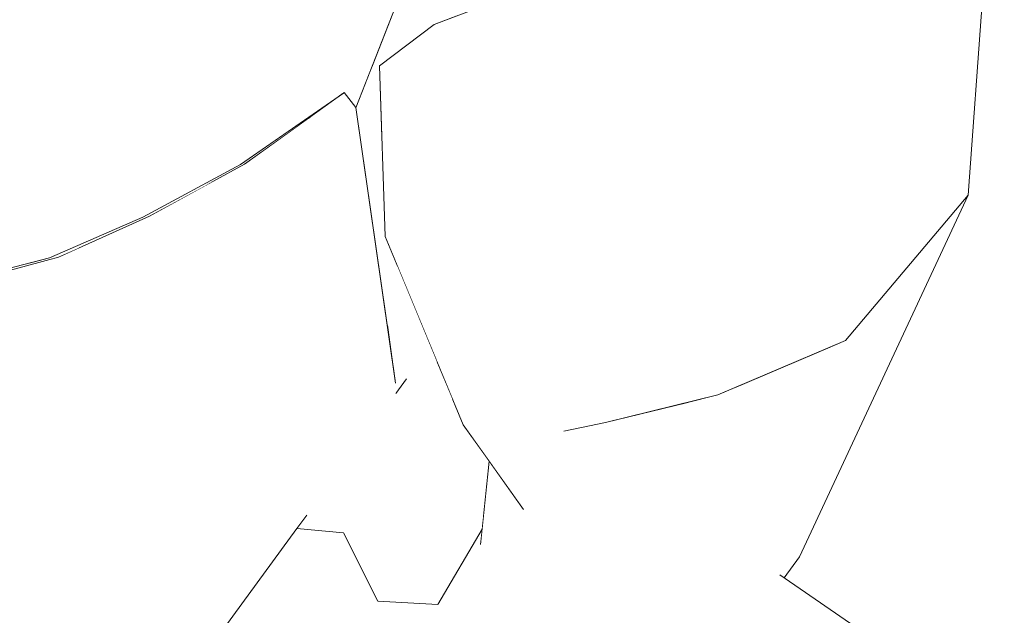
# Model space of a CAD drawing. Header units: millimetres. Extents: x 0 to 650, y -1 to 707.
# Tile 198 of 256: x 526.649 to 527.725, y 351.087 to 351.738. Entities that reach past the tile are written whole.
import ezdxf
from ezdxf.xclip import XClip

# ---------------------------------------------------------------- set-up
doc = ezdxf.new("R2010")
doc.units = ezdxf.units.MM
doc.header["$MEASUREMENT"] = 0
doc.header["$XCLIPFRAME"] = 0
doc.linetypes.add('Wipeout_Contour', pattern=[1000, 0, -1000])
doc.layers.add('Interior - Mobiliário .ARQ', color=7, linetype='Continuous')

# ---------------------------------------------------------------- blocks, each defined once
blk = doc.blocks.new('Desenho_2_2', base_point=(960.5741, 336.178))
at = {"color": 254, "linetype": 'Wipeout_Contour', "lineweight": 0, "ltscale": 1900.408585}
blk.add_wipeout([(526.7202, 351.7244), (526.7633, 351.8349), (526.6719, 351.8456)], dxfattribs=at).dxf.layer = 'Interior - Mobiliário .ARQ'
at = {"color": 254, "linetype": 'Wipeout_Contour', "lineweight": 0, "ltscale": 1899.957673}
blk.add_wipeout([(526.8948, 351.5797), (526.791, 351.5229), (526.8659, 351.3036)], dxfattribs=at).dxf.layer = 'Interior - Mobiliário .ARQ'
at = {"color": 254, "linetype": 'Wipeout_Contour', "lineweight": 0, "ltscale": 1900.420059}
blk.add_wipeout([(527.168, 351.5463), (527.2438, 351.288), (527.2891, 351.2974)], dxfattribs=at).dxf.layer = 'Interior - Mobiliário .ARQ'
at = {"color": 254, "linetype": 'Wipeout_Contour', "lineweight": 0, "ltscale": 1899.647649}
blk.add_wipeout([(526.6916, 351.4781), (526.577, 351.4469), (526.6139, 351.2776)], dxfattribs=at).dxf.layer = 'Interior - Mobiliário .ARQ'
at = {"color": 254, "linetype": 'Wipeout_Contour', "lineweight": 0, "ltscale": 2533.405071}
blk.add_wipeout([(527.0618, 351.4686), (527.0733, 351.3765), (527.1019, 351.3472), (527.1049, 351.3647)], dxfattribs=at).dxf.layer = 'Interior - Mobiliário .ARQ'
at = {"color": 254, "linetype": 'Wipeout_Contour', "lineweight": 0, "ltscale": 2535.485248}
blk.add_wipeout([(527.5513, 351.387), (527.5317, 351.3787), (527.5386, 351.3646), (527.5531, 351.3891)], dxfattribs=at).dxf.layer = 'Interior - Mobiliário .ARQ'
at = {"color": 254, "linetype": 'Wipeout_Contour', "lineweight": 0, "ltscale": 1900.266618}
blk.add_wipeout([(527.0324, 351.2723), (526.9991, 351.2809), (526.9737, 351.2021)], dxfattribs=at).dxf.layer = 'Interior - Mobiliário .ARQ'
at = {"color": 254, "linetype": 'Wipeout_Contour', "lineweight": 0, "ltscale": 1900.965554}
blk.add_wipeout([(527.289, 351.2156), (527.4638, 351.2786), (527.4181, 351.2692)], dxfattribs=at).dxf.layer = 'Interior - Mobiliário .ARQ'
at = {"color": 254, "linetype": 'Wipeout_Contour', "lineweight": 0, "ltscale": 2534.274661}
blk.add_wipeout([(527.1528, 351.1641), (527.1595, 351.112), (527.1998, 351.2024), (527.1622, 351.2552)], dxfattribs=at).dxf.layer = 'Interior - Mobiliário .ARQ'
at = {"color": 254, "linetype": 'Wipeout_Contour', "lineweight": 0, "ltscale": 1900.236791}
blk.add_wipeout([(526.7202, 351.7244), (526.7953, 351.7849), (526.7633, 351.8349)], dxfattribs=at).dxf.layer = 'Interior - Mobiliário .ARQ'
at = {"color": 254, "linetype": 'Wipeout_Contour', "lineweight": 0, "ltscale": 1900.983772}
blk.add_wipeout([(527.0425, 351.6872), (527.0484, 351.5008), (527.168, 351.5463)], dxfattribs=at).dxf.layer = 'Interior - Mobiliário .ARQ'
at = {"color": 254, "linetype": 'Wipeout_Contour', "lineweight": 0, "ltscale": 1899.423362}
blk.add_wipeout([(526.6916, 351.4781), (526.6139, 351.2776), (526.8659, 351.3036)], dxfattribs=at).dxf.layer = 'Interior - Mobiliário .ARQ'
at = {"color": 254, "linetype": 'Wipeout_Contour', "lineweight": 0, "ltscale": 3169.458074}
blk.add_wipeout([(527.3794, 351.3195), (527.4181, 351.2692), (527.5386, 351.3646), (527.4291, 351.3349), (527.4119, 351.3275)], dxfattribs=at).dxf.layer = 'Interior - Mobiliário .ARQ'
at = {"color": 254, "linetype": 'Wipeout_Contour', "lineweight": 0, "ltscale": 5067.619813}
blk.add_wipeout([(527.1089, 351.2637), (527.1135, 351.2443), (527.1212, 351.2165), (527.1387, 351.2017), (527.1559, 351.1939), (527.1622, 351.2552), (527.1339, 351.295), (527.1216, 351.3245)], dxfattribs=at).dxf.layer = 'Interior - Mobiliário .ARQ'
at = {"color": 254, "linetype": 'Wipeout_Contour', "lineweight": 0, "ltscale": 1900.159344}
blk.add_wipeout([(526.6105, 351.8061), (526.6172, 351.6968), (526.7202, 351.7244)], dxfattribs=at).dxf.layer = 'Interior - Mobiliário .ARQ'
at = {"color": 254, "linetype": 'Wipeout_Contour', "lineweight": 0, "ltscale": 1900.897783}
blk.add_wipeout([(527.168, 351.5463), (527.1448, 351.704), (527.0425, 351.6872)], dxfattribs=at).dxf.layer = 'Interior - Mobiliário .ARQ'
at = {"color": 254, "linetype": 'Wipeout_Contour', "lineweight": 0, "ltscale": 1899.858006}
blk.add_wipeout([(526.8659, 351.3036), (526.791, 351.5229), (526.6916, 351.4781)], dxfattribs=at).dxf.layer = 'Interior - Mobiliário .ARQ'
at = {"color": 254, "linetype": 'Wipeout_Contour', "lineweight": 0, "ltscale": 2534.982822}
blk.add_wipeout([(527.4291, 351.3349), (527.5386, 351.3646), (527.5317, 351.3787), (527.4661, 351.3506)], dxfattribs=at).dxf.layer = 'Interior - Mobiliário .ARQ'
at = {"color": 254, "linetype": 'Wipeout_Contour', "lineweight": 0, "ltscale": 3168.361539}
blk.add_wipeout([(527.1037, 351.3426), (527.1074, 351.3275), (527.1089, 351.2637), (527.1216, 351.3245), (527.1049, 351.3647)], dxfattribs=at).dxf.layer = 'Interior - Mobiliário .ARQ'
at = {"color": 254, "linetype": 'Wipeout_Contour', "lineweight": 0, "ltscale": 1901.124704}
blk.add_wipeout([(527.4181, 351.2692), (527.2438, 351.288), (527.289, 351.2156)], dxfattribs=at).dxf.layer = 'Interior - Mobiliário .ARQ'
at = {"color": 254, "linetype": 'Wipeout_Contour', "lineweight": 0, "ltscale": 4435.523741}
blk.add_wipeout([(527.1232, 351.9137), (527.0345, 351.6874), (527.0453, 351.6007), (527.0425, 351.6872), (527.1022, 351.7325), (527.1265, 351.7417), (527.1394, 351.967)], dxfattribs=at).dxf.layer = 'Interior - Mobiliário .ARQ'
at = {"color": 254, "linetype": 'Wipeout_Contour', "lineweight": 0, "ltscale": 1900.106835}
blk.add_wipeout([(526.6105, 351.8061), (526.7202, 351.7244), (526.6719, 351.8456)], dxfattribs=at).dxf.layer = 'Interior - Mobiliário .ARQ'
at = {"color": 254, "linetype": 'Wipeout_Contour', "lineweight": 0, "ltscale": 2532.607599}
blk.add_wipeout([(526.6499, 351.4691), (526.6916, 351.4781), (526.7158, 351.489), (526.6819, 351.4775)], dxfattribs=at).dxf.layer = 'Interior - Mobiliário .ARQ'
at = {"color": 254, "linetype": 'Wipeout_Contour', "lineweight": 0, "ltscale": 2534.450988}
blk.add_wipeout([(527.2438, 351.288), (527.4181, 351.2692), (527.3794, 351.3195), (527.2891, 351.2974)], dxfattribs=at).dxf.layer = 'Interior - Mobiliário .ARQ'
at = {"color": 254, "linetype": 'Wipeout_Contour', "lineweight": 0, "ltscale": 5067.362784}
blk.add_wipeout([(527.0165, 351.6416), (527.0506, 351.4044), (527.0578, 351.3969), (527.0733, 351.3765), (527.0618, 351.4686), (527.0484, 351.5008), (527.0453, 351.6007), (527.0345, 351.6874)], dxfattribs=at).dxf.layer = 'Interior - Mobiliário .ARQ'
at = {"color": 254, "linetype": 'Wipeout_Contour', "lineweight": 0, "ltscale": 1901.45398}
blk.add_wipeout([(527.5845, 351.3739), (527.5386, 351.3646), (527.4181, 351.2692)], dxfattribs=at).dxf.layer = 'Interior - Mobiliário .ARQ'
at = {"color": 254, "linetype": 'Wipeout_Contour', "lineweight": 0, "ltscale": 1900.349245}
blk.add_wipeout([(527.1339, 351.295), (527.1998, 351.2024), (527.289, 351.2156)], dxfattribs=at).dxf.layer = 'Interior - Mobiliário .ARQ'
at = {"color": 254, "linetype": 'Wipeout_Contour', "lineweight": 0, "ltscale": 1901.518674}
blk.add_wipeout([(527.0425, 351.6872), (527.2413, 351.7336), (527.1022, 351.7325)], dxfattribs=at).dxf.layer = 'Interior - Mobiliário .ARQ'
at = {"color": 254, "linetype": 'Wipeout_Contour', "lineweight": 0, "ltscale": 1901.263397}
blk.add_wipeout([(527.4181, 351.2692), (527.4638, 351.2786), (527.5845, 351.3739)], dxfattribs=at).dxf.layer = 'Interior - Mobiliário .ARQ'
at = {"color": 254, "linetype": 'Wipeout_Contour', "lineweight": 0, "ltscale": 1900.623125}
blk.add_wipeout([(527.289, 351.2156), (527.2438, 351.288), (527.1339, 351.295)], dxfattribs=at).dxf.layer = 'Interior - Mobiliário .ARQ'
at = {"color": 254, "linetype": 'Wipeout_Contour', "lineweight": 0, "ltscale": 1901.018834}
blk.add_wipeout([(527.0425, 351.6872), (527.1448, 351.704), (527.2413, 351.7336)], dxfattribs=at).dxf.layer = 'Interior - Mobiliário .ARQ'
at = {"color": 254, "linetype": 'Wipeout_Contour', "lineweight": 0, "ltscale": 1901.903596}
blk.add_wipeout([(527.5386, 351.3646), (527.6854, 351.5459), (527.5531, 351.3891)], dxfattribs=at).dxf.layer = 'Interior - Mobiliário .ARQ'
at = {"color": 254, "linetype": 'Wipeout_Contour', "lineweight": 0, "ltscale": 1900.874131}
blk.add_wipeout([(527.168, 351.5463), (527.2743, 351.5907), (527.2413, 351.7336)], dxfattribs=at).dxf.layer = 'Interior - Mobiliário .ARQ'
at = {"color": 254, "linetype": 'Wipeout_Contour', "lineweight": 0, "ltscale": 1901.696762}
blk.add_wipeout([(527.5386, 351.3646), (527.5845, 351.3739), (527.6854, 351.5459)], dxfattribs=at).dxf.layer = 'Interior - Mobiliário .ARQ'
at = {"color": 254, "linetype": 'Wipeout_Contour', "lineweight": 0, "ltscale": 1901.538748}
blk.add_wipeout([(527.2413, 351.7336), (527.1448, 351.704), (527.168, 351.5463)], dxfattribs=at).dxf.layer = 'Interior - Mobiliário .ARQ'
at = {"color": 254, "linetype": 'Wipeout_Contour', "lineweight": 0, "ltscale": 1901.746268}
blk.add_wipeout([(527.4359, 351.6637), (527.2413, 351.7336), (527.2743, 351.5907)], dxfattribs=at).dxf.layer = 'Interior - Mobiliário .ARQ'
at = {"color": 254, "linetype": 'Wipeout_Contour', "lineweight": 0, "ltscale": 1900.736092}
blk.add_wipeout([(527.4119, 351.3275), (527.168, 351.5463), (527.2891, 351.2974)], dxfattribs=at).dxf.layer = 'Interior - Mobiliário .ARQ'
at = {"color": 254, "linetype": 'Wipeout_Contour', "lineweight": 0, "ltscale": 1901.518245}
blk.add_wipeout([(527.2413, 351.7336), (527.4359, 351.6637), (527.3889, 351.7752)], dxfattribs=at).dxf.layer = 'Interior - Mobiliário .ARQ'
at = {"color": 254, "linetype": 'Wipeout_Contour', "lineweight": 0, "ltscale": 1901.331141}
blk.add_wipeout([(527.2743, 351.5907), (527.168, 351.5463), (527.4119, 351.3275)], dxfattribs=at).dxf.layer = 'Interior - Mobiliário .ARQ'
at = {"color": 254, "linetype": 'Wipeout_Contour', "lineweight": 0, "ltscale": 1902.308401}
blk.add_wipeout([(527.58, 351.7483), (527.3889, 351.7752), (527.4359, 351.6637)], dxfattribs=at).dxf.layer = 'Interior - Mobiliário .ARQ'
at = {"color": 254, "linetype": 'Wipeout_Contour', "lineweight": 0, "ltscale": 1900.786788}
blk.add_wipeout([(527.1022, 351.7325), (527.2413, 351.7336), (527.2091, 351.773)], dxfattribs=at).dxf.layer = 'Interior - Mobiliário .ARQ'
at = {"color": 254, "linetype": 'Wipeout_Contour', "lineweight": 0, "ltscale": 1900.780754}
blk.add_wipeout([(527.0484, 351.5008), (527.2438, 351.288), (527.168, 351.5463)], dxfattribs=at).dxf.layer = 'Interior - Mobiliário .ARQ'
at = {"color": 254, "linetype": 'Wipeout_Contour', "lineweight": 0, "ltscale": 1902.050127}
blk.add_wipeout([(527.3889, 351.7752), (527.2091, 351.773), (527.2413, 351.7336)], dxfattribs=at).dxf.layer = 'Interior - Mobiliário .ARQ'
at = {"color": 254, "linetype": 'Wipeout_Contour', "lineweight": 0, "ltscale": 1901.593462}
blk.add_wipeout([(527.4359, 351.6637), (527.4119, 351.3275), (527.5513, 351.387)], dxfattribs=at).dxf.layer = 'Interior - Mobiliário .ARQ'
at = {"color": 254, "linetype": 'Wipeout_Contour', "lineweight": 0, "ltscale": 1900.319808}
blk.add_wipeout([(527.2438, 351.288), (527.0484, 351.5008), (527.1339, 351.295)], dxfattribs=at).dxf.layer = 'Interior - Mobiliário .ARQ'
at = {"layer": 'Interior - Mobiliário .ARQ', "color": 7, "linetype": 'Continuous', "lineweight": 0}
blk.add_line((527.2438, 351.288), (527.2891, 351.2974), dxfattribs=at)
at = {"color": 254, "linetype": 'Wipeout_Contour', "lineweight": 0, "ltscale": 1902.219924}
blk.add_wipeout([(527.5513, 351.387), (527.6854, 351.5459), (527.58, 351.7483)], dxfattribs=at).dxf.layer = 'Interior - Mobiliário .ARQ'
at = {"color": 254, "linetype": 'Wipeout_Contour', "lineweight": 0, "ltscale": 2533.54146}
blk.add_wipeout([(527.0039, 351.6579), (526.9991, 351.2809), (527.0324, 351.2723), (527.0607, 351.3234)], dxfattribs=at).dxf.layer = 'Interior - Mobiliário .ARQ'
at = {"color": 254, "linetype": 'Wipeout_Contour', "lineweight": 0, "ltscale": 1901.246549}
blk.add_wipeout([(527.4359, 351.6637), (527.2743, 351.5907), (527.4119, 351.3275)], dxfattribs=at).dxf.layer = 'Interior - Mobiliário .ARQ'
at = {"layer": 'Interior - Mobiliário .ARQ', "color": 7, "linetype": 'Continuous', "lineweight": 0}
blk.add_line((527.2891, 351.2974), (527.4119, 351.3275), dxfattribs=at)
at = {"color": 254, "linetype": 'Wipeout_Contour', "lineweight": 0, "ltscale": 1901.770002}
blk.add_wipeout([(527.4359, 351.6637), (527.5513, 351.387), (527.58, 351.7483)], dxfattribs=at).dxf.layer = 'Interior - Mobiliário .ARQ'
at = {"color": 254, "linetype": 'Wipeout_Contour', "lineweight": 0, "ltscale": 3167.876004}
blk.add_wipeout([(527.0144, 351.6444), (527.0039, 351.6579), (527.0607, 351.3234), (527.0598, 351.3406), (527.0165, 351.6416)], dxfattribs=at).dxf.layer = 'Interior - Mobiliário .ARQ'
at = {"color": 254, "linetype": 'Wipeout_Contour', "lineweight": 0, "ltscale": 1902.289023}
blk.add_wipeout([(527.7249, 352.0884), (527.58, 351.7483), (527.6854, 351.5459)], dxfattribs=at).dxf.layer = 'Interior - Mobiliário .ARQ'
at = {"color": 254, "linetype": 'Wipeout_Contour', "lineweight": 0, "ltscale": 2534.140948}
blk.add_wipeout([(527.072, 351.3452), (527.0571, 351.3596), (527.0598, 351.3406), (527.0607, 351.33)], dxfattribs=at).dxf.layer = 'Interior - Mobiliário .ARQ'
at = {"color": 254, "linetype": 'Wipeout_Contour', "lineweight": 0, "ltscale": 2532.878088}
blk.add_wipeout([(527.0029, 351.177), (527.1135, 351.2443), (527.1089, 351.2637), (527.1089, 351.32)], dxfattribs=at).dxf.layer = 'Interior - Mobiliário .ARQ'
at = {"color": 254, "linetype": 'Wipeout_Contour', "lineweight": 0, "ltscale": 1901.715468}
blk.add_wipeout([(527.5013, 351.1506), (527.6854, 351.5459), (527.5845, 351.3739)], dxfattribs=at).dxf.layer = 'Interior - Mobiliário .ARQ'
at = {"color": 254, "linetype": 'Wipeout_Contour', "lineweight": 0, "ltscale": 2533.901661}
blk.add_wipeout([(527.0733, 351.3765), (527.0578, 351.3969), (527.072, 351.3452), (527.1019, 351.3472)], dxfattribs=at).dxf.layer = 'Interior - Mobiliário .ARQ'
at = {"color": 254, "linetype": 'Wipeout_Contour', "lineweight": 0, "ltscale": 2533.376984}
blk.add_wipeout([(527.1135, 351.2443), (527.0029, 351.177), (527.0405, 351.1022), (527.1212, 351.2165)], dxfattribs=at).dxf.layer = 'Interior - Mobiliário .ARQ'
at = {"layer": 'Interior - Mobiliário .ARQ', "color": 7, "linetype": 'Continuous', "lineweight": 0}
for p, q in [((527.7249, 352.0884), (527.6854, 351.5459)), ((527.6854, 351.5459), (527.5513, 351.387))]:
    blk.add_line(p, q, dxfattribs=at)
at = {"color": 254, "linetype": 'Wipeout_Contour', "lineweight": 0, "ltscale": 2534.159505}
blk.add_wipeout([(527.0578, 351.3969), (527.0506, 351.4044), (527.0571, 351.3596), (527.072, 351.3452)], dxfattribs=at).dxf.layer = 'Interior - Mobiliário .ARQ'
at = {"color": 254, "linetype": 'Wipeout_Contour', "lineweight": 0, "ltscale": 2534.804354}
blk.add_wipeout([(527.4497, 351.0977), (527.4796, 351.1308), (527.5013, 351.1506), (527.5845, 351.3739)], dxfattribs=at).dxf.layer = 'Interior - Mobiliário .ARQ'
at = {"color": 254, "linetype": 'Wipeout_Contour', "lineweight": 0, "ltscale": 1899.887994}
blk.add_wipeout([(526.9521, 351.1816), (527.0029, 351.177), (527.1089, 351.32)], dxfattribs=at).dxf.layer = 'Interior - Mobiliário .ARQ'
at = {"color": 254, "linetype": 'Wipeout_Contour', "lineweight": 0, "ltscale": 2535.229076}
blk.add_wipeout([(527.4638, 351.2786), (527.4322, 351.0894), (527.4497, 351.0977), (527.5845, 351.3739)], dxfattribs=at).dxf.layer = 'Interior - Mobiliário .ARQ'
at = {"color": 254, "linetype": 'Wipeout_Contour', "lineweight": 0, "ltscale": 5067.125846}
blk.add_wipeout([(526.9521, 351.1816), (527.1074, 351.3275), (527.1037, 351.3426), (527.072, 351.3452), (527.0601, 351.329), (527.0324, 351.2723), (526.9737, 351.2021), (526.9629, 351.1963)], dxfattribs=at).dxf.layer = 'Interior - Mobiliário .ARQ'
at = {"layer": 'Interior - Mobiliário .ARQ', "color": 7, "linetype": 'Continuous', "lineweight": 0}
for p, q in [((527.0484, 351.5008), (527.1339, 351.295)), ((527.5513, 351.387), (527.4119, 351.3275)), ((527.0601, 351.329), (527.072, 351.3452))]:
    blk.add_line(p, q, dxfattribs=at)
at = {"color": 254, "linetype": 'Wipeout_Contour', "lineweight": 0, "ltscale": 1899.520302}
blk.add_wipeout([(526.8659, 351.3036), (526.9991, 351.2809), (527.0039, 351.6579)], dxfattribs=at).dxf.layer = 'Interior - Mobiliário .ARQ'
at = {"color": 254, "linetype": 'Wipeout_Contour', "lineweight": 0, "ltscale": 2533.925596}
blk.add_wipeout([(527.289, 351.2156), (527.3929, 351.0875), (527.4322, 351.0894), (527.4638, 351.2786)], dxfattribs=at).dxf.layer = 'Interior - Mobiliário .ARQ'
at = {"color": 254, "linetype": 'Wipeout_Contour', "lineweight": 0, "ltscale": 2532.983726}
blk.add_wipeout([(527.0405, 351.1022), (527.106, 351.0987), (527.1387, 351.2017), (527.1212, 351.2165)], dxfattribs=at).dxf.layer = 'Interior - Mobiliário .ARQ'
at = {"color": 254, "linetype": 'Wipeout_Contour', "lineweight": 0, "ltscale": 1900.62707}
blk.add_wipeout([(527.0039, 351.6579), (526.8948, 351.5797), (526.8659, 351.3036)], dxfattribs=at).dxf.layer = 'Interior - Mobiliário .ARQ'
at = {"color": 254, "linetype": 'Wipeout_Contour', "lineweight": 0, "ltscale": 2534.206329}
blk.add_wipeout([(527.1595, 351.112), (527.1776, 351.1092), (527.289, 351.2156), (527.1998, 351.2024)], dxfattribs=at).dxf.layer = 'Interior - Mobiliário .ARQ'
at = {"color": 254, "linetype": 'Wipeout_Contour', "lineweight": 0, "ltscale": 1900.56478}
blk.add_wipeout([(526.9447, 351.6708), (527.0029, 351.6575), (527.064, 351.8603)], dxfattribs=at).dxf.layer = 'Interior - Mobiliário .ARQ'
at = {"color": 254, "linetype": 'Wipeout_Contour', "lineweight": 0, "ltscale": 2533.855565}
blk.add_wipeout([(526.8903, 351.5795), (526.8729, 351.5701), (526.8948, 351.5797), (526.9652, 351.6301)], dxfattribs=at).dxf.layer = 'Interior - Mobiliário .ARQ'
at = {"color": 254, "linetype": 'Wipeout_Contour', "lineweight": 0, "ltscale": 2533.361863}
blk.add_wipeout([(526.7837, 351.522), (526.7633, 351.513), (526.791, 351.5229), (526.8635, 351.5626)], dxfattribs=at).dxf.layer = 'Interior - Mobiliário .ARQ'
at = {"color": 254, "linetype": 'Wipeout_Contour', "lineweight": 0, "ltscale": 1899.705296}
blk.add_wipeout([(526.8659, 351.3036), (526.6139, 351.2776), (526.5926, 351.0055)], dxfattribs=at).dxf.layer = 'Interior - Mobiliário .ARQ'
at = {"color": 254, "linetype": 'Wipeout_Contour', "lineweight": 0, "ltscale": 1900.286893}
blk.add_wipeout([(527.1776, 351.1092), (527.3845, 351.0895), (527.289, 351.2156)], dxfattribs=at).dxf.layer = 'Interior - Mobiliário .ARQ'
at = {"color": 254, "linetype": 'Wipeout_Contour', "lineweight": 0, "ltscale": 2533.475815}
blk.add_wipeout([(527.106, 351.0987), (527.1545, 351.181), (527.1559, 351.1939), (527.1387, 351.2017)], dxfattribs=at).dxf.layer = 'Interior - Mobiliário .ARQ'
at = {"layer": 'Interior - Mobiliário .ARQ', "color": 7, "linetype": 'Continuous', "lineweight": 0}
blk.add_line((527.1998, 351.2024), (527.1339, 351.295), dxfattribs=at)
at = {"color": 254, "linetype": 'Wipeout_Contour', "lineweight": 0, "ltscale": 1900.705864}
blk.add_wipeout([(527.0029, 351.6575), (526.9447, 351.6708), (526.8903, 351.5795)], dxfattribs=at).dxf.layer = 'Interior - Mobiliário .ARQ'
at = {"color": 254, "linetype": 'Wipeout_Contour', "lineweight": 0, "ltscale": 1900.149905}
blk.add_wipeout([(526.7047, 351.5303), (526.6819, 351.4775), (526.7837, 351.522)], dxfattribs=at).dxf.layer = 'Interior - Mobiliário .ARQ'
at = {"color": 254, "linetype": 'Wipeout_Contour', "lineweight": 0, "ltscale": 3796.561411}
blk.add_wipeout([(526.8659, 351.3036), (526.5926, 351.0055), (526.7599, 350.9518), (526.8273, 351.0276), (526.8465, 351.0374), (526.8584, 351.0537)], dxfattribs=at).dxf.layer = 'Interior - Mobiliário .ARQ'
at = {"color": 254, "linetype": 'Wipeout_Contour', "lineweight": 0, "ltscale": 4436.649429}
blk.add_wipeout([(527.3845, 351.0895), (527.5194, 350.9054), (527.5734, 351.0664), (527.4796, 351.1308), (527.4497, 351.0977), (527.4322, 351.0894), (527.3929, 351.0875)], dxfattribs=at).dxf.layer = 'Interior - Mobiliário .ARQ'
at = {"color": 254, "linetype": 'Wipeout_Contour', "lineweight": 0, "ltscale": 1900.854133}
blk.add_wipeout([(527.0029, 351.6575), (527.0144, 351.6444), (527.064, 351.8603)], dxfattribs=at).dxf.layer = 'Interior - Mobiliário .ARQ'
at = {"color": 254, "linetype": 'Wipeout_Contour', "lineweight": 0, "ltscale": 1899.615935}
blk.add_wipeout([(526.7837, 351.522), (526.8333, 351.5848), (526.7047, 351.5303)], dxfattribs=at).dxf.layer = 'Interior - Mobiliário .ARQ'
at = {"color": 254, "linetype": 'Wipeout_Contour', "lineweight": 0, "ltscale": 1899.70976}
blk.add_wipeout([(526.5651, 351.4467), (526.6819, 351.4775), (526.5798, 351.5063)], dxfattribs=at).dxf.layer = 'Interior - Mobiliário .ARQ'
at = {"color": 254, "linetype": 'Wipeout_Contour', "lineweight": 0, "ltscale": 1899.957293}
blk.add_wipeout([(526.8659, 351.3036), (526.8584, 351.0537), (526.9521, 351.1816)], dxfattribs=at).dxf.layer = 'Interior - Mobiliário .ARQ'
at = {"color": 254, "linetype": 'Wipeout_Contour', "lineweight": 0, "ltscale": 2534.993879}
blk.add_wipeout([(527.064, 351.8603), (527.0164, 351.6413), (527.1232, 351.9137), (527.1394, 351.967)], dxfattribs=at).dxf.layer = 'Interior - Mobiliário .ARQ'
at = {"color": 254, "linetype": 'Wipeout_Contour', "lineweight": 0, "ltscale": 1900.357223}
blk.add_wipeout([(526.8333, 351.5848), (526.7837, 351.522), (526.8903, 351.5795)], dxfattribs=at).dxf.layer = 'Interior - Mobiliário .ARQ'
at = {"color": 254, "linetype": 'Wipeout_Contour', "lineweight": 0, "ltscale": 1899.312402}
blk.add_wipeout([(526.5798, 351.5063), (526.6819, 351.4775), (526.7047, 351.5303)], dxfattribs=at).dxf.layer = 'Interior - Mobiliário .ARQ'
at = {"color": 254, "linetype": 'Wipeout_Contour', "lineweight": 0, "ltscale": 2532.677323}
blk.add_wipeout([(526.8659, 351.3036), (526.9572, 351.1885), (526.9737, 351.2021), (526.9991, 351.2809)], dxfattribs=at).dxf.layer = 'Interior - Mobiliário .ARQ'
at = {"color": 254, "linetype": 'Wipeout_Contour', "lineweight": 0, "ltscale": 1899.319173}
blk.add_wipeout([(526.784, 350.7174), (527.0405, 351.1022), (527.0029, 351.177)], dxfattribs=at).dxf.layer = 'Interior - Mobiliário .ARQ'
at = {"layer": 'Interior - Mobiliário .ARQ', "color": 7, "linetype": 'Continuous', "lineweight": 0}
for p, q in [((527.2091, 351.773), (527.1022, 351.7325)), ((527.0039, 351.6579), (527.0165, 351.6417)), ((527.0598, 351.3406), (527.0165, 351.6417)), ((526.6819, 351.4775), (526.5651, 351.4467)), ((526.577, 351.4469), (526.6916, 351.4781))]:
    blk.add_line(p, q, dxfattribs=at)
at = {"color": 254, "linetype": 'Wipeout_Contour', "lineweight": 0, "ltscale": 1900.058211}
blk.add_wipeout([(526.8903, 351.5795), (526.9447, 351.6708), (526.8333, 351.5848)], dxfattribs=at).dxf.layer = 'Interior - Mobiliário .ARQ'
at = {"color": 254, "linetype": 'Wipeout_Contour', "lineweight": 0, "ltscale": 1899.543335}
blk.add_wipeout([(526.7314, 351.5978), (526.6139, 351.5698), (526.7047, 351.5303)], dxfattribs=at).dxf.layer = 'Interior - Mobiliário .ARQ'
at = {"color": 254, "linetype": 'Wipeout_Contour', "lineweight": 0, "ltscale": 1898.967397}
blk.add_wipeout([(527.0029, 351.177), (526.7221, 350.7537), (526.784, 350.7174)], dxfattribs=at).dxf.layer = 'Interior - Mobiliário .ARQ'
at = {"color": 254, "linetype": 'Wipeout_Contour', "lineweight": 0, "ltscale": 1900.971306}
blk.add_wipeout([(527.0689, 351.9057), (526.9789, 351.7564), (526.9447, 351.6708)], dxfattribs=at).dxf.layer = 'Interior - Mobiliário .ARQ'
at = {"color": 254, "linetype": 'Wipeout_Contour', "lineweight": 0, "ltscale": 1899.666756}
blk.add_wipeout([(526.5798, 351.5063), (526.7047, 351.5303), (526.6139, 351.5698)], dxfattribs=at).dxf.layer = 'Interior - Mobiliário .ARQ'
at = {"color": 254, "linetype": 'Wipeout_Contour', "lineweight": 0, "ltscale": 1898.917864}
blk.add_wipeout([(526.6582, 350.7803), (526.7221, 350.7537), (527.0029, 351.177)], dxfattribs=at).dxf.layer = 'Interior - Mobiliário .ARQ'
at = {"layer": 'Interior - Mobiliário .ARQ', "color": 7, "linetype": 'Continuous', "lineweight": 0}
for p, q in [((526.6819, 351.4775), (526.7837, 351.522)), ((526.791, 351.5229), (526.6916, 351.4781))]:
    blk.add_line(p, q, dxfattribs=at)
at = {"color": 254, "linetype": 'Wipeout_Contour', "lineweight": 0, "ltscale": 1900.775009}
blk.add_wipeout([(526.9447, 351.6708), (527.064, 351.8603), (527.0689, 351.9057)], dxfattribs=at).dxf.layer = 'Interior - Mobiliário .ARQ'
at = {"color": 254, "linetype": 'Wipeout_Contour', "lineweight": 0, "ltscale": 1899.304558}
blk.add_wipeout([(527.0029, 351.177), (526.9521, 351.1816), (526.6582, 350.7803)], dxfattribs=at).dxf.layer = 'Interior - Mobiliário .ARQ'
at = {"layer": 'Interior - Mobiliário .ARQ', "color": 7, "linetype": 'Continuous', "lineweight": 0}
for p, q in [((527.1232, 351.9137), (527.0164, 351.6413)), ((527.1022, 351.7325), (527.0425, 351.6872)), ((527.0425, 351.6872), (527.0484, 351.5008)), ((526.9521, 351.1816), (526.9629, 351.1963)), ((526.9521, 351.1816), (527.0029, 351.177))]:
    blk.add_line(p, q, dxfattribs=at)
at = {"color": 254, "linetype": 'Wipeout_Contour', "lineweight": 0, "ltscale": 1900.265644}
blk.add_wipeout([(526.8333, 351.5848), (526.9447, 351.6708), (526.9789, 351.7564)], dxfattribs=at).dxf.layer = 'Interior - Mobiliário .ARQ'
at = {"color": 254, "linetype": 'Wipeout_Contour', "lineweight": 0, "ltscale": 1899.042484}
blk.add_wipeout([(527.0405, 351.1022), (526.784, 350.7174), (526.8639, 350.7709)], dxfattribs=at).dxf.layer = 'Interior - Mobiliário .ARQ'
at = {"color": 254, "linetype": 'Wipeout_Contour', "lineweight": 0, "ltscale": 1900.660567}
blk.add_wipeout([(526.8617, 351.6681), (526.8333, 351.5848), (526.9789, 351.7564)], dxfattribs=at).dxf.layer = 'Interior - Mobiliário .ARQ'
at = {"color": 254, "linetype": 'Wipeout_Contour', "lineweight": 0, "ltscale": 1899.645036}
blk.add_wipeout([(526.8639, 350.7709), (527.106, 351.0987), (527.0405, 351.1022)], dxfattribs=at).dxf.layer = 'Interior - Mobiliário .ARQ'
at = {"layer": 'Interior - Mobiliário .ARQ', "color": 7, "linetype": 'Continuous', "lineweight": 0}
for p, q in [((527.0029, 351.6575), (526.8903, 351.5795)), ((526.8948, 351.5797), (527.0039, 351.6579)), ((526.9639, 351.6305), (526.9665, 351.631)), ((526.9665, 351.631), (526.9652, 351.6301))]:
    blk.add_line(p, q, dxfattribs=at)
at = {"color": 254, "linetype": 'Wipeout_Contour', "lineweight": 0, "ltscale": 1899.695445}
blk.add_wipeout([(526.8617, 351.6681), (526.7314, 351.5978), (526.8333, 351.5848)], dxfattribs=at).dxf.layer = 'Interior - Mobiliário .ARQ'
at = {"color": 254, "linetype": 'Wipeout_Contour', "lineweight": 0, "ltscale": 4435.871087}
blk.add_wipeout([(527.1545, 351.181), (527.106, 351.0987), (527.5194, 350.9054), (527.3845, 351.0895), (527.1776, 351.1092), (527.1595, 351.112), (527.1528, 351.1641)], dxfattribs=at).dxf.layer = 'Interior - Mobiliário .ARQ'
at = {"layer": 'Interior - Mobiliário .ARQ', "color": 7, "linetype": 'Continuous', "lineweight": 0}
for p, q in [((527.5013, 351.1506), (527.6854, 351.5459)), ((527.1528, 351.1641), (527.1622, 351.2552)), ((527.5013, 351.1506), (527.4843, 351.1276))]:
    blk.add_line(p, q, dxfattribs=at)
at = {"color": 254, "linetype": 'Wipeout_Contour', "lineweight": 0, "ltscale": 1900.327568}
blk.add_wipeout([(526.7314, 351.5978), (526.7047, 351.5303), (526.8333, 351.5848)], dxfattribs=at).dxf.layer = 'Interior - Mobiliário .ARQ'
at = {"color": 254, "linetype": 'Wipeout_Contour', "lineweight": 0, "ltscale": 1899.912842}
blk.add_wipeout([(527.5194, 350.9054), (527.106, 351.0987), (526.8639, 350.7709)], dxfattribs=at).dxf.layer = 'Interior - Mobiliário .ARQ'
at = {"layer": 'Interior - Mobiliário .ARQ', "color": 7, "linetype": 'Continuous', "lineweight": 0}
for p, q in [((526.7837, 351.522), (526.8903, 351.5795)), ((526.8948, 351.5797), (526.791, 351.5229)), ((526.6582, 350.7803), (526.9521, 351.1816)), ((527.0405, 351.1022), (527.0029, 351.177)), ((527.106, 351.0987), (527.1545, 351.181)), ((527.4796, 351.1308), (527.5734, 351.0664)), ((527.0405, 351.1022), (527.106, 351.0987))]:
    blk.add_line(p, q, dxfattribs=at)
at = {"color": 254, "linetype": 'Wipeout_Contour', "lineweight": 0, "ltscale": 1900.371759}
blk.add_wipeout([(526.6139, 351.5698), (526.7202, 351.7244), (526.6172, 351.6968)], dxfattribs=at).dxf.layer = 'Interior - Mobiliário .ARQ'
at = {"color": 254, "linetype": 'Wipeout_Contour', "lineweight": 0, "ltscale": 1899.330248}
blk.add_wipeout([(526.6139, 351.5698), (526.7314, 351.5978), (526.7202, 351.7244)], dxfattribs=at).dxf.layer = 'Interior - Mobiliário .ARQ'
at = {"color": 254, "linetype": 'Wipeout_Contour', "lineweight": 0, "ltscale": 1900.139244}
blk.add_wipeout([(526.7314, 351.5978), (526.8617, 351.6681), (526.7953, 351.7849)], dxfattribs=at).dxf.layer = 'Interior - Mobiliário .ARQ'
at = {"color": 254, "linetype": 'Wipeout_Contour', "lineweight": 0, "ltscale": 1900.50382}
blk.add_wipeout([(526.7953, 351.7849), (526.7202, 351.7244), (526.7314, 351.5978)], dxfattribs=at).dxf.layer = 'Interior - Mobiliário .ARQ'
at = {"color": 254, "linetype": 'Wipeout_Contour', "lineweight": 0, "ltscale": 1900.751364}
blk.add_wipeout([(526.9789, 351.7564), (526.7953, 351.7849), (526.8617, 351.6681)], dxfattribs=at).dxf.layer = 'Interior - Mobiliário .ARQ'

msp = doc.modelspace()

# ---------------------------------------------------------------- block references
at = {"color": 7, "linetype": 'Continuous', "lineweight": 0}
ref = msp.add_blockref('Desenho_2_2', (960.5741, 336.178), dxfattribs=at)
XClip(ref).set_block_clipping_path([(351.923237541, 325.8360772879), (633.5139366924, 392.5007536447)])

doc.saveas('drawing.dxf')
